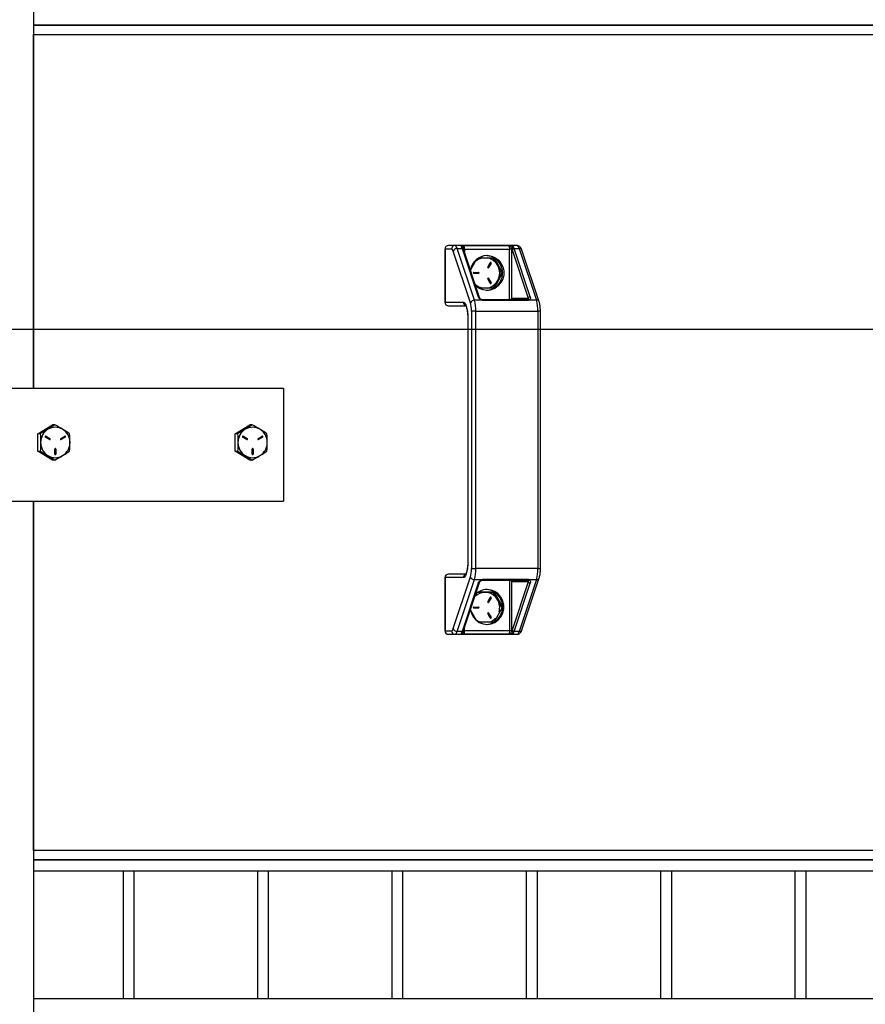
# Model space of a CAD drawing. Header units: inches. Extents: x 0.1 to 10.7, y 0.1 to 7.8.
# Tile 7 of 46: x 3.335 to 3.842, y 3.377 to 3.967. Entities that reach past the tile are written whole.
import ezdxf

# ---------------------------------------------------------------- set-up
doc = ezdxf.new("R2010")
doc.units = ezdxf.units.IN
doc.header["$MEASUREMENT"] = 0
doc.layers.add('TEXT', color=140, linetype='Continuous', lineweight=25)

msp = doc.modelspace()

# ---------------------------------------------------------------- linework, layer by layer
for p, q in [((3.34367, 5.0371), (3.34367, 3.74598)), ((3.34367, 3.96339), (4.52011, 3.96339)), ((4.51946, 3.96339), (3.34367, 3.96339)), ((3.34367, 3.95787), (4.52089, 3.95787)), ((3.34367, 3.74598), (3.34367, 3.95787)), ((3.59017, 3.82929), (3.59017, 3.79741)), ((3.59024, 3.82929), (3.59017, 3.82929)), ((3.59024, 3.82929), (3.59024, 3.79741)), ((3.59421, 3.82929), (3.59024, 3.82929)), ((3.59622, 3.83137), (3.59226, 3.83137)), ((3.63339, 3.83137), (3.59622, 3.83137)), ((3.60787, 3.79861), (3.59754, 3.82962)), ((3.59754, 3.82962), (3.60056, 3.82962)), ((3.60056, 3.82962), (3.61018, 3.80074)), ((3.60113, 3.82928), (3.60187, 3.82928)), ((3.60136, 3.83136), (3.62847, 3.83136)), ((3.611, 3.80024), (3.60138, 3.82913)), ((3.60187, 3.82928), (3.62898, 3.82928)), ((3.60187, 3.82928), (3.60187, 3.82767)), ((3.62898, 3.79887), (3.62898, 3.82928)), ((3.63025, 3.82928), (3.62898, 3.82928)), ((3.63025, 3.79991), (3.63025, 3.82928)), ((3.64131, 3.80074), (3.6317, 3.82962)), ((3.6317, 3.82962), (3.63471, 3.82962)), ((3.63471, 3.82962), (3.64504, 3.79861)), ((3.60552, 3.79697), (3.5952, 3.82797)), ((3.61039, 3.82398), (3.6197, 3.82398)), ((3.6197, 3.82398), (3.62473, 3.81495)), ((3.63052, 3.8288), (3.64014, 3.79991)), ((3.64669, 3.79763), (3.63636, 3.82863)), ((3.60554, 3.81663), (3.60915, 3.8231)), ((3.61586, 3.81849), (3.61736, 3.82117)), ((3.61621, 3.81821), (3.61771, 3.8209)), ((3.61621, 3.81821), (3.61632, 3.81821)), ((3.61782, 3.8209), (3.61632, 3.81821)), ((3.61771, 3.8209), (3.61782, 3.8209)), ((3.60742, 3.81523), (3.61041, 3.81523)), ((3.61041, 3.81468), (3.60742, 3.81468)), ((3.61736, 3.80874), (3.61586, 3.81142)), ((3.61621, 3.8117), (3.61632, 3.8117)), ((3.61771, 3.80901), (3.61621, 3.8117)), ((3.61632, 3.8117), (3.61782, 3.80901)), ((3.62473, 3.81495), (3.6197, 3.80593)), ((3.62473, 3.81495), (3.62406, 3.81495)), ((3.60915, 3.80681), (3.60832, 3.8083)), ((3.6197, 3.80593), (3.61039, 3.80593)), ((3.61782, 3.80901), (3.61771, 3.80901)), ((3.63025, 3.79991), (3.64014, 3.79991)), ((3.59017, 3.79741), (3.59024, 3.79741)), ((3.59024, 3.79741), (3.6013, 3.79741)), ((3.59226, 3.79533), (3.60267, 3.79533)), ((3.61249, 3.79861), (3.60787, 3.79861)), ((3.61228, 3.79895), (3.61203, 3.79906)), ((3.63973, 3.79887), (3.61262, 3.79887)), ((3.64008, 3.79838), (3.61297, 3.79838)), ((3.64504, 3.79861), (3.64042, 3.79861)), ((3.6087, 3.79203), (3.60615, 3.79203)), ((3.60615, 3.79203), (3.60615, 3.63777)), ((3.6087, 3.63777), (3.6087, 3.79203)), ((3.6087, 3.79203), (3.64587, 3.79203)), ((3.64587, 3.79203), (3.64587, 3.63777)), ((3.64742, 3.79203), (3.64587, 3.79203)), ((3.64742, 3.63777), (3.64742, 3.79203)), ((3.60392, 3.787), (3.60392, 3.64281)), ((3.60392, 3.787), (3.60399, 3.787)), ((3.60399, 3.787), (3.60399, 3.64281)), ((3.31457, 3.74598), (3.49343, 3.74598)), ((3.49343, 3.74598), (3.49343, 3.67827)), ((3.34627, 3.71865), (3.35508, 3.72392)), ((3.35655, 3.72392), (3.35508, 3.72392)), ((3.4645, 3.71865), (3.4733, 3.72392)), ((3.47478, 3.72392), (3.4733, 3.72392)), ((3.34627, 3.70813), (3.34627, 3.71865)), ((3.34775, 3.71865), (3.34627, 3.71865)), ((3.35092, 3.71714), (3.35084, 3.71717)), ((3.35092, 3.71714), (3.35102, 3.71714)), ((3.35351, 3.71559), (3.35092, 3.71714)), ((3.35102, 3.71714), (3.35362, 3.71559)), ((3.35991, 3.71559), (3.3625, 3.71714)), ((3.4645, 3.70813), (3.4645, 3.71865)), ((3.46597, 3.71865), (3.4645, 3.71865)), ((3.46914, 3.71714), (3.46906, 3.71717)), ((3.46914, 3.71714), (3.46925, 3.71714)), ((3.47173, 3.71559), (3.46914, 3.71714)), ((3.46925, 3.71714), (3.47184, 3.71559)), ((3.47813, 3.71559), (3.48073, 3.71714)), ((3.35335, 3.71511), (3.35076, 3.71666)), ((3.35351, 3.71559), (3.35362, 3.71559)), ((3.35999, 3.71508), (3.36007, 3.71511)), ((3.36007, 3.71511), (3.36266, 3.71666)), ((3.36007, 3.71511), (3.36017, 3.71511)), ((3.36277, 3.71666), (3.36017, 3.71511)), ((3.36266, 3.71666), (3.36277, 3.71666)), ((3.47158, 3.71511), (3.46899, 3.71666)), ((3.47173, 3.71559), (3.47184, 3.71559)), ((3.47821, 3.71508), (3.47829, 3.71511)), ((3.47829, 3.71511), (3.48088, 3.71666)), ((3.47829, 3.71511), (3.4784, 3.71511)), ((3.48099, 3.71666), (3.4784, 3.71511)), ((3.48088, 3.71666), (3.48099, 3.71666)), ((3.34627, 3.70813), (3.34775, 3.70813)), ((3.35508, 3.70287), (3.34627, 3.70813)), ((3.3565, 3.70637), (3.3565, 3.70947)), ((3.35692, 3.70947), (3.35703, 3.70947)), ((3.35692, 3.70637), (3.35692, 3.70947)), ((3.35703, 3.70637), (3.35692, 3.70637)), ((3.35703, 3.70947), (3.35703, 3.70637)), ((3.4645, 3.70813), (3.46597, 3.70813)), ((3.4733, 3.70287), (3.4645, 3.70813)), ((3.47472, 3.70637), (3.47472, 3.70947)), ((3.47514, 3.70947), (3.47525, 3.70947)), ((3.47514, 3.70637), (3.47514, 3.70947)), ((3.47525, 3.70637), (3.47514, 3.70637)), ((3.47525, 3.70947), (3.47525, 3.70637)), ((3.35655, 3.70287), (3.35508, 3.70287)), ((3.47478, 3.70287), (3.4733, 3.70287)), ((3.31457, 3.67827), (3.49343, 3.67827)), ((3.34367, 3.67827), (3.34367, 2.39048)), ((3.34367, 3.46891), (3.34367, 3.67827)), ((3.60399, 3.64281), (3.60392, 3.64281)), ((3.60267, 3.63447), (3.59226, 3.63447)), ((3.60615, 3.63777), (3.6087, 3.63777)), ((3.64587, 3.63777), (3.6087, 3.63777)), ((3.64587, 3.63777), (3.64742, 3.63777)), ((3.59017, 3.63239), (3.59017, 3.60051)), ((3.59024, 3.63239), (3.59017, 3.63239)), ((3.59024, 3.63239), (3.59024, 3.60051)), ((3.6013, 3.63239), (3.59024, 3.63239)), ((3.5952, 3.60183), (3.60552, 3.63284)), ((3.59754, 3.60019), (3.60787, 3.63119)), ((3.61018, 3.62907), (3.60056, 3.60019)), ((3.60138, 3.60068), (3.611, 3.62956)), ((3.60787, 3.63119), (3.61249, 3.63119)), ((3.61203, 3.63074), (3.61228, 3.63086)), ((3.61262, 3.63093), (3.63973, 3.63093)), ((3.61297, 3.63143), (3.64008, 3.63143)), ((3.62898, 3.63093), (3.62898, 3.60052)), ((3.64014, 3.62989), (3.63025, 3.62989)), ((3.63025, 3.60052), (3.63025, 3.62989)), ((3.64014, 3.62989), (3.63052, 3.60101)), ((3.6317, 3.60019), (3.64131, 3.62907)), ((3.64504, 3.63119), (3.63471, 3.60019)), ((3.63636, 3.60117), (3.64669, 3.63218)), ((3.64042, 3.63119), (3.64504, 3.63119)), ((3.6083, 3.62144), (3.60915, 3.62297)), ((3.6142, 3.62355), (3.61028, 3.62355)), ((3.61039, 3.62385), (3.6197, 3.62385)), ((3.61771, 3.62355), (3.61754, 3.62385)), ((3.6197, 3.62385), (3.62473, 3.61483)), ((3.61586, 3.61796), (3.61736, 3.62065)), ((3.61621, 3.61769), (3.61771, 3.62037)), ((3.61621, 3.61769), (3.61632, 3.61769)), ((3.61782, 3.62037), (3.61632, 3.61769)), ((3.61771, 3.62037), (3.61782, 3.62037)), ((3.62395, 3.61483), (3.62182, 3.61899)), ((3.60915, 3.60668), (3.60554, 3.61316)), ((3.60742, 3.61471), (3.61041, 3.61471)), ((3.61041, 3.61416), (3.60742, 3.61416)), ((3.61736, 3.60822), (3.61586, 3.6109)), ((3.61621, 3.61118), (3.61632, 3.61118)), ((3.61771, 3.60849), (3.61621, 3.61118)), ((3.61632, 3.61118), (3.61782, 3.60849)), ((3.62473, 3.61483), (3.6197, 3.6058)), ((3.62395, 3.61483), (3.62473, 3.61483)), ((3.6197, 3.6058), (3.61039, 3.6058)), ((3.61782, 3.60849), (3.61771, 3.60849)), ((3.59017, 3.60051), (3.59024, 3.60051)), ((3.59024, 3.60051), (3.59421, 3.60051)), ((3.60056, 3.60019), (3.59754, 3.60019)), ((3.60187, 3.60052), (3.60113, 3.60052)), ((3.60187, 3.60052), (3.60187, 3.60213)), ((3.62898, 3.60052), (3.60187, 3.60052)), ((3.63025, 3.60052), (3.62898, 3.60052)), ((3.63471, 3.60019), (3.6317, 3.60019)), ((3.59226, 3.59843), (3.59622, 3.59843)), ((3.59622, 3.59843), (3.63339, 3.59843)), ((3.62847, 3.59844), (3.60136, 3.59844)), ((4.52089, 3.46891), (3.34367, 3.46891)), ((4.52011, 3.46339), (3.34367, 3.46339)), ((3.34367, 3.46339), (4.51946, 3.46339)), ((3.34367, 3.45673), (4.52011, 3.45673)), ((3.39741, 3.45673), (3.39741, 3.38006)), ((3.40408, 3.38006), (3.40408, 3.45673)), ((3.47791, 3.45673), (3.47791, 3.38006)), ((3.48457, 3.38006), (3.48457, 3.45673)), ((3.5584, 3.45673), (3.5584, 3.38006)), ((3.56507, 3.38006), (3.56507, 3.45673)), ((3.63889, 3.45673), (3.63889, 3.38006)), ((3.64556, 3.38006), (3.64556, 3.45673)), ((3.71939, 3.45673), (3.71939, 3.38006)), ((3.72605, 3.38006), (3.72605, 3.45673)), ((3.79988, 3.45673), (3.79988, 3.38006)), ((3.80655, 3.38006), (3.80655, 3.45673)), ((4.52011, 3.38006), (3.34367, 3.38006))]:
    msp.add_line(p, q)
at = {"flags": 128}
for points in [[(3.61542, 3.82537), (3.61783, 3.82507), (3.6201, 3.82418), (3.6221, 3.82275), (3.6237, 3.82087), (3.62483, 3.81865), (3.62541, 3.81621), (3.62541, 3.8137), (3.62483, 3.81126), (3.6237, 3.80904), (3.6221, 3.80716), (3.6201, 3.80573), (3.61783, 3.80484), (3.61542, 3.80454), (3.61302, 3.80484), (3.61075, 3.80573), (3.60875, 3.80716), (3.60868, 3.80723)], [(3.61212, 3.79902), (3.61209, 3.79904), (3.61207, 3.79905)], [(3.61207, 3.63076), (3.61209, 3.63076), (3.61211, 3.63078)], [(3.60551, 3.61306), (3.60602, 3.61113), (3.60714, 3.60891), (3.60875, 3.60703), (3.61075, 3.6056), (3.61302, 3.60471), (3.61542, 3.60441), (3.61783, 3.60471), (3.6201, 3.6056), (3.6221, 3.60703), (3.6237, 3.60891), (3.62483, 3.61113), (3.62541, 3.61357), (3.62541, 3.61608), (3.62483, 3.61852), (3.6237, 3.62074), (3.6221, 3.62262), (3.6201, 3.62405), (3.61783, 3.62494), (3.61542, 3.62524)]]:
    msp.add_lwpolyline(points, dxfattribs=at)
for centre, radius, start, end in [((3.59226, 3.82929), 0.00208, 90, 180), ((3.59229, 3.82932), 0.00205, 91.01019, 180.97576), ((3.59626, 3.82932), 0.00205, 91.01019, 180.97576), ((3.59745, 3.82727), 0.00236, 87.64758, 162.48746), ((3.59542, 3.8294), 0.00213, 6.02992, 68.05529), ((3.59443, 3.82762), 0.00644, 18.05336, 25.4898), ((3.60031, 3.82957), 0.000826, 353.34261, 94.10998), ((3.60063, 3.8288), 0.000821, 23.31985, 94.79022), ((3.59923, 3.82974), 0.00268, 350.23208, 37.44884), ((3.62634, 3.82974), 0.00268, 350.23208, 37.44884), ((3.63137, 3.82926), 0.00114, 89.20462, 168.92266), ((3.63165, 3.82844), 0.00118, 87.64758, 162.48746), ((3.62557, 3.82762), 0.00644, 18.05336, 25.4898), ((3.63259, 3.8294), 0.00213, 6.02992, 68.05529), ((3.63485, 3.82798), 0.00164, 23.31985, 94.79022), ((3.61557, 3.81519), 0.01018, 90.82554, 171.2988), ((3.61424, 3.8154), 0.00867, 98.61524, 131.72935), ((3.61466, 3.81557), 0.00981, 59.05304, 87.72452), ((3.61409, 3.81526), 0.00882, 28.81562, 81.11512), ((3.61425, 3.81502), 0.01049, 359.64027, 58.65458), ((3.61609, 3.81835), 0.000267, 148.33317, 329.93187), ((3.61598, 3.81834), 0.000264, 282.36396, 331.31256), ((3.61759, 3.82104), 0.000267, 328.33317, 149.93187), ((3.61747, 3.82103), 0.000275, 330.0997, 76.65635), ((3.61361, 3.81495), 0.00939, 330.9571, 29.0429), ((3.60743, 3.81495), 0.000274, 91.59839, 268.40161), ((3.6103, 3.81495), 0.000274, 271.59839, 88.40161), ((3.6104, 3.81495), 0.000274, 271.59839, 88.40161), ((3.61609, 3.81156), 0.000267, 30.06813, 211.66683), ((3.61598, 3.81157), 0.000264, 28.68744, 77.63604), ((3.61425, 3.81489), 0.01049, 301.34542, 0.35973), ((3.61424, 3.81452), 0.00868, 228.29013, 261.36529), ((3.61466, 3.81434), 0.00981, 272.27548, 300.94696), ((3.61411, 3.81462), 0.00879, 278.77986, 331.28941), ((3.61759, 3.80887), 0.000267, 210.06813, 31.66683), ((3.61747, 3.80888), 0.000275, 283.50113, 29.74283), ((3.61025, 3.79992), 0.000819, 22.59282, 94.83655), ((3.64127, 3.79956), 0.00118, 87.64758, 162.48746), ((3.59226, 3.79741), 0.00208, 180, 270), ((3.59229, 3.79738), 0.00205, 179.02424, 268.98981), ((3.60338, 3.7974), 0.00209, 179.52771, 243.45461), ((3.60777, 3.79626), 0.00236, 87.64758, 162.48746), ((3.58629, 3.79254), 0.02242, 358.71138, 15.723), ((3.61202, 3.79873), 0.000323, 79.86363, 139.48068), ((3.61292, 3.79823), 0.000575, 120.50639, 138.93303), ((3.61238, 3.79833), 0.000592, 4.15391, 66.03057), ((3.63973, 3.79985), 0.00098, 270.05932, 301.32178), ((3.63949, 3.79833), 0.000592, 4.15391, 66.03057), ((3.63991, 3.79782), 0.000943, 57.36043, 75.22279), ((3.6405, 3.79826), 0.000795, 58.26958, 108.80365), ((3.64518, 3.79698), 0.00164, 23.00422, 94.81038), ((3.62346, 3.79254), 0.02242, 358.71138, 15.723), ((3.35713, 3.71345), 0.00917, 121.34542, 180.35973), ((3.3509, 3.7169), 0.000271, 61.65192, 240.05322), ((3.35676, 3.71395), 0.00855, 59.01576, 120.98424), ((3.35639, 3.71345), 0.00917, 359.64027, 58.65458), ((3.36263, 3.7169), 0.000271, 299.94678, 118.34808), ((3.36252, 3.7169), 0.000275, 300.85581, 76.7534), ((3.47536, 3.71345), 0.00917, 121.34542, 180.35973), ((3.46912, 3.7169), 0.000271, 61.65192, 240.05322), ((3.47499, 3.71395), 0.00855, 59.01576, 120.98424), ((3.47462, 3.71345), 0.00917, 359.64027, 58.65458), ((3.48086, 3.7169), 0.000271, 299.94678, 118.34808), ((3.48074, 3.7169), 0.000275, 300.85581, 76.7534), ((3.35713, 3.71333), 0.00917, 179.64027, 238.65458), ((3.35348, 3.71535), 0.000271, 241.65192, 60.05322), ((3.35337, 3.71535), 0.000276, 283.51414, 58.87665), ((3.36004, 3.71535), 0.000271, 119.94678, 298.34808), ((3.35639, 3.71333), 0.00917, 301.34542, 0.35973), ((3.47536, 3.71333), 0.00917, 179.64027, 238.65458), ((3.47171, 3.71535), 0.000271, 241.65192, 60.05322), ((3.47159, 3.71535), 0.000276, 283.51414, 58.87665), ((3.47827, 3.71535), 0.000271, 119.94678, 298.34808), ((3.47462, 3.71333), 0.00917, 301.34542, 0.35973), ((3.35676, 3.71283), 0.00855, 239.01576, 300.98424), ((3.35676, 3.70948), 0.000264, 358.40161, 181.59839), ((3.35676, 3.70637), 0.000264, 178.40161, 1.59839), ((3.35665, 3.70948), 0.000271, 359.16988, 77.11299), ((3.35665, 3.70637), 0.000271, 282.887, 0.83012), ((3.47499, 3.71283), 0.00855, 239.01576, 300.98424), ((3.47499, 3.70948), 0.000264, 358.40161, 181.59839), ((3.47499, 3.70637), 0.000264, 178.40161, 1.59839), ((3.47487, 3.70948), 0.000271, 359.16988, 77.113), ((3.47487, 3.70637), 0.000271, 282.88701, 0.83012), ((3.59226, 3.63239), 0.00208, 90, 180), ((3.59229, 3.63242), 0.00205, 91.01019, 180.97576), ((3.58629, 3.63727), 0.02242, 344.277, 1.28862), ((3.62346, 3.63727), 0.02242, 344.277, 1.28862), ((3.60339, 3.63241), 0.00209, 119.1923, 180.44644), ((3.60777, 3.63355), 0.00236, 197.51254, 272.35242), ((3.61025, 3.62988), 0.000819, 265.16345, 337.40718), ((3.612, 3.63104), 0.00029, 216.64157, 284.03681), ((3.61292, 3.63157), 0.000575, 221.06697, 239.49361), ((3.61238, 3.63147), 0.000592, 293.96943, 355.84609), ((3.63949, 3.63147), 0.000592, 293.96943, 355.84609), ((3.63973, 3.62995), 0.00098, 58.67822, 89.94068), ((3.64127, 3.63024), 0.00118, 197.51254, 272.35242), ((3.63991, 3.63199), 0.000943, 284.77721, 302.63957), ((3.6405, 3.63154), 0.000795, 251.19635, 301.73042), ((3.64518, 3.63283), 0.00164, 265.18143, 337.12437), ((3.61422, 3.6149), 0.00865, 90.17517, 134.31761), ((3.61546, 3.61534), 0.0099, 90.21595, 133.34728), ((3.61414, 3.61479), 0.00876, 28.65525, 89.60979), ((3.61466, 3.61544), 0.00981, 59.05304, 87.72452), ((3.61425, 3.61489), 0.01049, 359.64027, 58.65458), ((3.61609, 3.61782), 0.000267, 148.33317, 329.93187), ((3.61598, 3.61782), 0.000264, 282.36396, 331.31256), ((3.61759, 3.62051), 0.000267, 328.33317, 149.93187), ((3.61747, 3.62051), 0.000275, 330.0997, 76.65635), ((3.6136, 3.61443), 0.0094, 344.96505, 29.02152), ((3.60743, 3.61443), 0.000274, 91.59839, 268.40161), ((3.6103, 3.61443), 0.000274, 271.59839, 88.40161), ((3.6104, 3.61443), 0.000274, 271.59839, 88.40161), ((3.61609, 3.61104), 0.000267, 30.06813, 211.66683), ((3.61598, 3.61105), 0.000264, 28.68744, 77.63604), ((3.61425, 3.61476), 0.01049, 301.34542, 0.35973), ((3.61426, 3.61401), 0.0087, 231.78771, 250.5743), ((3.61466, 3.61421), 0.00981, 272.27548, 300.94696), ((3.6141, 3.61407), 0.00877, 289.49067, 316.61582), ((3.61759, 3.60835), 0.000267, 210.06813, 31.66683), ((3.61747, 3.60836), 0.000275, 283.50113, 29.74283), ((3.59226, 3.60051), 0.00208, 180, 270), ((3.59229, 3.60048), 0.00205, 179.02424, 268.98981), ((3.59626, 3.60048), 0.00205, 179.02424, 268.98981), ((3.59745, 3.60254), 0.00236, 197.51254, 272.35242), ((3.59542, 3.60041), 0.00213, 291.94471, 353.97008), ((3.60031, 3.60023), 0.000826, 265.89002, 6.65739), ((3.59443, 3.60218), 0.00644, 334.5102, 341.94664), ((3.60063, 3.601), 0.000821, 265.20978, 336.68015), ((3.59923, 3.60007), 0.00268, 322.55116, 9.76792), ((3.62634, 3.60007), 0.00268, 322.55116, 9.76792), ((3.63137, 3.60055), 0.00114, 191.07734, 270.79538), ((3.63165, 3.60136), 0.00118, 197.51254, 272.35242), ((3.62557, 3.60218), 0.00644, 334.5102, 341.94664), ((3.63259, 3.60041), 0.00213, 291.94471, 353.97008), ((3.63485, 3.60182), 0.00164, 265.20978, 336.68015)]:
    msp.add_arc(centre, radius, start, end)
for centre, major_axis, start_param, end_param in [((3.62925, 3.79991), (0.000826, 0.000826), 3.796091, 5.366887), ((3.62925, 3.62989), (0.000826, -0.000826), 0.916298, 2.487094)]:
    msp.add_ellipse(centre, major_axis=major_axis, ratio=0.767327, start_param=start_param, end_param=end_param)
for points, knots in [([(3.5952, 3.82797), (3.59518, 3.82803), (3.59514, 3.82815), (3.59507, 3.82832), (3.59501, 3.82847), (3.59494, 3.82861), (3.59487, 3.82874), (3.5948, 3.82885), (3.59471, 3.82898), (3.5946, 3.82911), (3.59447, 3.82921), (3.59434, 3.82928), (3.59425, 3.82929), (3.59421, 3.82929)], [0, 0, 0, 0, 0.07181, 0.143228, 0.214414, 0.285528, 0.356731, 0.428184, 0.500046, 0.625425, 0.74997, 0.874541, 1, 1, 1, 1]), ([(3.60025, 3.8304), (3.60024, 3.83043), (3.6002, 3.8305), (3.60017, 3.83059), (3.60015, 3.83068), (3.60014, 3.83076), (3.60015, 3.83088), (3.60019, 3.83101), (3.60032, 3.83114), (3.60052, 3.83123), (3.60076, 3.8313), (3.60105, 3.83134), (3.60125, 3.83136), (3.60136, 3.83136)], [0, 0, 0, 0, 0.050066, 0.099999, 0.149963, 0.200126, 0.250652, 0.374555, 0.500622, 0.620518, 0.749429, 0.874729, 1, 1, 1, 1]), ([(3.60115, 3.82975), (3.60115, 3.8301), (3.60116, 3.83067), (3.60131, 3.83122), (3.60134, 3.83132), (3.60136, 3.83136)], [0, 0, 0, 0, 0.436818, 0.7183684, 1, 1, 1, 1]), ([(3.62847, 3.83136), (3.62863, 3.83136), (3.62896, 3.83134), (3.62944, 3.8313), (3.6299, 3.83123), (3.63032, 3.83114), (3.63068, 3.83101), (3.63096, 3.83086), (3.63115, 3.83071), (3.63129, 3.83056), (3.63136, 3.83045), (3.63139, 3.8304)], [0, 0, 0, 0, 0.125383, 0.250596, 0.379497, 0.499418, 0.625476, 0.749405, 0.833376, 0.916652, 1, 1, 1, 1]), ([(3.62847, 3.83136), (3.6287, 3.83134), (3.62893, 3.83122), (3.62933, 3.8309), (3.62951, 3.83071), (3.62982, 3.83034), (3.62994, 3.83016), (3.63014, 3.82981), (3.63021, 3.82964), (3.63025, 3.82948)], [0, 0, 0, 0, 0.25, 0.25, 0.5, 0.5, 0.75, 0.75, 1, 1, 1, 1]), ([(3.63635, 3.82862), (3.63633, 3.82869), (3.63622, 3.82909), (3.63593, 3.82971), (3.63542, 3.83049), (3.63465, 3.83109), (3.6339, 3.83141), (3.63349, 3.83134), (3.63341, 3.83133)], [0, 0, 0, 0, 0.049783, 0.2819988, 0.5258159, 0.7388557, 0.9483135, 1, 1, 1, 1]), ([(3.61177, 3.79894), (3.61141, 3.79912), (3.61107, 3.79939), (3.61051, 3.80001), (3.6103, 3.80038), (3.61018, 3.80074)], [0, 0, 0, 0, 0.5, 0.5, 1, 1, 1, 1]), ([(3.61207, 3.79905), (3.61195, 3.79912), (3.61168, 3.79928), (3.61127, 3.79968), (3.61111, 3.80001), (3.611, 3.80024)], [0, 0, 0, 0, 0.202389, 0.444764, 1, 1, 1, 1]), ([(3.64024, 3.79902), (3.64033, 3.79911), (3.64037, 3.79924), (3.64034, 3.79955), (3.64026, 3.79973), (3.64014, 3.79991)], [0, 0, 0, 0, 0.5, 0.5, 1, 1, 1, 1]), ([(3.64131, 3.80074), (3.64143, 3.80038), (3.64146, 3.80001), (3.64132, 3.79939), (3.64116, 3.79912), (3.64092, 3.79894)], [0, 0, 0, 0, 0.5, 0.5, 1, 1, 1, 1]), ([(3.6013, 3.79741), (3.60133, 3.79741), (3.60139, 3.79741), (3.60149, 3.79739), (3.60159, 3.79735), (3.60169, 3.79731), (3.60184, 3.79721), (3.60204, 3.79702), (3.60229, 3.79669), (3.60254, 3.79626), (3.60286, 3.79555), (3.60322, 3.79442), (3.60351, 3.79302), (3.60369, 3.7918), (3.60381, 3.79085), (3.60389, 3.78988), (3.60394, 3.78902), (3.60397, 3.78827), (3.60399, 3.78763), (3.60399, 3.78721), (3.60399, 3.787)], [0, 0, 0, 0, 0.023336, 0.046629, 0.069911, 0.093212, 0.116565, 0.178302, 0.240092, 0.304403, 0.368768, 0.500006, 0.631244, 0.695555, 0.759919, 0.821657, 0.883446, 0.92231, 0.961113, 1, 1, 1, 1]), ([(3.60251, 3.79561), (3.60251, 3.79561), (3.60247, 3.79564), (3.6026, 3.7955), (3.60279, 3.79511), (3.60305, 3.79442), (3.60332, 3.79341), (3.60355, 3.79217), (3.60373, 3.79086), (3.60384, 3.78958), (3.60391, 3.78831), (3.60392, 3.78742), (3.60392, 3.787)], [0, 0, 0, 0, 0.004299, 0.09808, 0.200577, 0.311422, 0.43056, 0.574834, 0.690284, 0.786282, 0.898879, 1, 1, 1, 1]), ([(3.61262, 3.79888), (3.61259, 3.79888), (3.61247, 3.79886), (3.61237, 3.79892), (3.61229, 3.79896)], [0, 0, 0, 0, 0.213261, 1, 1, 1, 1]), ([(3.61297, 3.79838), (3.61288, 3.79842), (3.61272, 3.7985), (3.61256, 3.79858), (3.61249, 3.79861)], [0, 0, 0, 0, 0.5825818, 1, 1, 1, 1]), ([(3.64042, 3.79861), (3.64037, 3.79858), (3.64026, 3.7985), (3.64015, 3.79842), (3.64008, 3.79838)], [0, 0, 0, 0, 0.417418, 1, 1, 1, 1]), ([(3.64742, 3.79203), (3.6474, 3.7927), (3.64738, 3.79362), (3.64726, 3.79489), (3.64712, 3.79587), (3.64693, 3.79684), (3.64676, 3.79738), (3.64668, 3.79762)], [0, 0, 0, 0, 0.3181158, 0.4414842, 0.6417224, 0.8395739, 1, 1, 1, 1]), ([(3.60399, 3.64281), (3.60399, 3.64268), (3.60399, 3.64242), (3.60399, 3.64204), (3.60398, 3.64166), (3.60396, 3.64129), (3.60394, 3.6407), (3.60389, 3.63992), (3.60381, 3.63895), (3.60369, 3.63801), (3.60351, 3.63678), (3.60322, 3.63539), (3.60286, 3.63426), (3.60254, 3.63354), (3.60229, 3.63311), (3.60204, 3.63278), (3.60182, 3.63258), (3.60162, 3.63246), (3.60146, 3.6324), (3.60135, 3.63239), (3.6013, 3.63239)], [0, 0, 0, 0, 0.023336, 0.046629, 0.069911, 0.093212, 0.116565, 0.178302, 0.240092, 0.304403, 0.368768, 0.500006, 0.631244, 0.695555, 0.759919, 0.821657, 0.883446, 0.92231, 0.961113, 1, 1, 1, 1]), ([(3.60392, 3.64281), (3.60391, 3.64205), (3.60389, 3.641), (3.60378, 3.63954), (3.60366, 3.6384), (3.60348, 3.63719), (3.60325, 3.63613), (3.60301, 3.63527), (3.60276, 3.63464), (3.60259, 3.63429), (3.60247, 3.63416), (3.60251, 3.63419), (3.60251, 3.63419)], [0, 0, 0, 0, 0.179855, 0.250558, 0.364947, 0.477987, 0.592737, 0.704287, 0.80997, 0.907744, 0.997317, 1, 1, 1, 1]), ([(3.64668, 3.63219), (3.64677, 3.63249), (3.64696, 3.63309), (3.64715, 3.63409), (3.64729, 3.63514), (3.64739, 3.63634), (3.64741, 3.63725), (3.64742, 3.63777)], [0, 0, 0, 0, 0.195087, 0.402032, 0.565917, 0.751397, 1, 1, 1, 1]), ([(3.61018, 3.62907), (3.6103, 3.62943), (3.61051, 3.62979), (3.61107, 3.63042), (3.61141, 3.63068), (3.61177, 3.63086)], [0, 0, 0, 0, 0.5, 0.5, 1, 1, 1, 1]), ([(3.611, 3.62957), (3.61111, 3.6298), (3.61127, 3.63012), (3.61168, 3.63052), (3.61195, 3.63068), (3.61207, 3.63075)], [0, 0, 0, 0, 0.555236, 0.797611, 1, 1, 1, 1]), ([(3.61229, 3.63085), (3.61232, 3.63087), (3.61241, 3.63092), (3.61253, 3.63092), (3.61262, 3.63092)], [0, 0, 0, 0, 0.294678, 1, 1, 1, 1]), ([(3.61249, 3.63119), (3.61256, 3.63122), (3.61272, 3.6313), (3.61288, 3.63138), (3.61297, 3.63143)], [0, 0, 0, 0, 0.4174182, 1, 1, 1, 1]), ([(3.64008, 3.63143), (3.64015, 3.63138), (3.64026, 3.6313), (3.64037, 3.63122), (3.64042, 3.63119)], [0, 0, 0, 0, 0.5825818, 1, 1, 1, 1]), ([(3.64014, 3.62989), (3.64026, 3.63007), (3.64034, 3.63025), (3.64037, 3.63056), (3.64033, 3.6307), (3.64024, 3.63079)], [0, 0, 0, 0, 0.5, 0.5, 1, 1, 1, 1]), ([(3.64092, 3.63086), (3.64116, 3.63068), (3.64132, 3.63042), (3.64146, 3.62979), (3.64143, 3.62943), (3.64131, 3.62907)], [0, 0, 0, 0, 0.5, 0.5, 1, 1, 1, 1]), ([(3.59421, 3.60051), (3.59423, 3.60052), (3.59428, 3.60052), (3.59436, 3.60054), (3.59444, 3.60057), (3.59451, 3.60062), (3.59458, 3.60068), (3.59466, 3.60076), (3.59475, 3.60087), (3.59486, 3.60103), (3.59498, 3.60126), (3.59509, 3.60152), (3.59516, 3.60173), (3.5952, 3.60183)], [0, 0, 0, 0, 0.07181, 0.143228, 0.214414, 0.285528, 0.356731, 0.428184, 0.500046, 0.625425, 0.74997, 0.874541, 1, 1, 1, 1]), ([(3.60136, 3.59844), (3.60125, 3.59845), (3.60105, 3.59846), (3.60076, 3.59851), (3.60052, 3.59857), (3.60032, 3.59867), (3.60019, 3.59879), (3.60014, 3.59894), (3.60014, 3.59909), (3.60018, 3.59924), (3.60023, 3.59935), (3.60025, 3.59941)], [0, 0, 0, 0, 0.125383, 0.250596, 0.379497, 0.499418, 0.625476, 0.749405, 0.833376, 0.916652, 1, 1, 1, 1]), ([(3.60136, 3.59844), (3.60134, 3.59849), (3.60131, 3.59858), (3.60116, 3.59914), (3.60115, 3.59971), (3.60115, 3.60005)], [0, 0, 0, 0, 0.281608, 0.563166, 1, 1, 1, 1]), ([(3.63025, 3.60033), (3.63021, 3.60016), (3.63014, 3.59999), (3.62994, 3.59965), (3.62982, 3.59947), (3.62951, 3.5991), (3.62933, 3.5989), (3.62893, 3.59858), (3.6287, 3.59846), (3.62847, 3.59844)], [0, 0, 0, 0, 0.25, 0.25, 0.5, 0.5, 0.75, 0.75, 1, 1, 1, 1]), ([(3.63139, 3.59941), (3.63137, 3.59938), (3.63133, 3.59931), (3.63126, 3.59921), (3.63118, 3.59912), (3.63109, 3.59904), (3.63093, 3.59893), (3.63068, 3.59879), (3.63032, 3.59867), (3.6299, 3.59857), (3.62944, 3.59851), (3.62896, 3.59846), (3.62863, 3.59845), (3.62847, 3.59844)], [0, 0, 0, 0, 0.050066, 0.099999, 0.149963, 0.200126, 0.250652, 0.374555, 0.500622, 0.620518, 0.749429, 0.874729, 1, 1, 1, 1]), ([(3.6334, 3.59848), (3.63368, 3.59849), (3.63434, 3.59852), (3.63521, 3.59911), (3.63585, 3.59994), (3.6362, 3.60063), (3.63633, 3.60111), (3.63635, 3.60119)], [0, 0, 0, 0, 0.17404, 0.404938, 0.660867, 0.947675, 1, 1, 1, 1])]:
    msp.add_open_spline(points, degree=3, knots=knots)
for points in [[(3.63025, 3.82948), (3.63025, 3.82941), (3.63025, 3.82935), (3.63025, 3.82928)], [(3.63052, 3.8288), (3.63044, 3.82905), (3.63035, 3.82928), (3.63025, 3.82948)], [(3.62182, 3.81951), (3.62095, 3.82107), (3.62003, 3.82258), (3.61907, 3.82407)], [(3.62415, 3.81495), (3.62345, 3.81644), (3.62269, 3.81796), (3.62182, 3.81951)], [(3.62182, 3.8104), (3.62269, 3.81195), (3.62345, 3.81347), (3.62415, 3.81495)], [(3.61907, 3.80584), (3.62003, 3.80733), (3.62095, 3.80884), (3.62182, 3.8104)], [(3.60615, 3.79203), (3.60615, 3.79396), (3.60592, 3.79578), (3.60552, 3.79697)], [(3.61249, 3.79861), (3.61225, 3.79872), (3.612, 3.79882), (3.61177, 3.79894)], [(3.61212, 3.79902), (3.61228, 3.79896), (3.61245, 3.79888), (3.61263, 3.79873)], [(3.61263, 3.79873), (3.61275, 3.79864), (3.61286, 3.79852), (3.61297, 3.79838)], [(3.64008, 3.79838), (3.64011, 3.79852), (3.64013, 3.79864), (3.64015, 3.79873)], [(3.64015, 3.79873), (3.64018, 3.79888), (3.64021, 3.79896), (3.64024, 3.79902)], [(3.64092, 3.79894), (3.64076, 3.79882), (3.64059, 3.79872), (3.64042, 3.79861)], [(3.35655, 3.72392), (3.35524, 3.72306), (3.35386, 3.72218), (3.35236, 3.72129)], [(3.36116, 3.72129), (3.35966, 3.72218), (3.35812, 3.72306), (3.35655, 3.72392)], [(3.47478, 3.72392), (3.47347, 3.72306), (3.47209, 3.72218), (3.47059, 3.72129)], [(3.47939, 3.72129), (3.47789, 3.72218), (3.47634, 3.72306), (3.47478, 3.72392)], [(3.35236, 3.72129), (3.35086, 3.72039), (3.34931, 3.71951), (3.34775, 3.71865)], [(3.34775, 3.71865), (3.34788, 3.71693), (3.34796, 3.71519), (3.34796, 3.71339)], [(3.36536, 3.71865), (3.36405, 3.71951), (3.36267, 3.72039), (3.36116, 3.72129)], [(3.36557, 3.71339), (3.36557, 3.71519), (3.36548, 3.71693), (3.36536, 3.71865)], [(3.47059, 3.72129), (3.46908, 3.72039), (3.46754, 3.71951), (3.46597, 3.71865)], [(3.46597, 3.71865), (3.4661, 3.71693), (3.46618, 3.71519), (3.46618, 3.71339)], [(3.48358, 3.71865), (3.48227, 3.71951), (3.48089, 3.72039), (3.47939, 3.72129)], [(3.48379, 3.71339), (3.48379, 3.71519), (3.48371, 3.71693), (3.48358, 3.71865)], [(3.34796, 3.71339), (3.34796, 3.7116), (3.34788, 3.70985), (3.34775, 3.70813)], [(3.36536, 3.70813), (3.36548, 3.70985), (3.36557, 3.7116), (3.36557, 3.71339)], [(3.46618, 3.71339), (3.46618, 3.7116), (3.4661, 3.70985), (3.46597, 3.70813)], [(3.48358, 3.70813), (3.48371, 3.70985), (3.48379, 3.7116), (3.48379, 3.71339)], [(3.34775, 3.70813), (3.34931, 3.70727), (3.35086, 3.7064), (3.35236, 3.7055)], [(3.35236, 3.7055), (3.35386, 3.7046), (3.35524, 3.70373), (3.35655, 3.70287)], [(3.35655, 3.70287), (3.35812, 3.70373), (3.35966, 3.7046), (3.36116, 3.7055)], [(3.36116, 3.7055), (3.36267, 3.7064), (3.36405, 3.70727), (3.36536, 3.70813)], [(3.46597, 3.70813), (3.46754, 3.70727), (3.46908, 3.7064), (3.47059, 3.7055)], [(3.47059, 3.7055), (3.47209, 3.7046), (3.47347, 3.70373), (3.47478, 3.70287)], [(3.47478, 3.70287), (3.47634, 3.70373), (3.47789, 3.7046), (3.47939, 3.7055)], [(3.47939, 3.7055), (3.48089, 3.7064), (3.48227, 3.70727), (3.48358, 3.70813)], [(3.60552, 3.63284), (3.60592, 3.63402), (3.60615, 3.63584), (3.60615, 3.63777)], [(3.61177, 3.63086), (3.612, 3.63098), (3.61225, 3.63109), (3.61249, 3.63119)], [(3.61263, 3.63107), (3.61245, 3.63093), (3.61228, 3.63085), (3.61212, 3.63079)], [(3.61297, 3.63143), (3.61286, 3.63129), (3.61275, 3.63117), (3.61263, 3.63107)], [(3.64015, 3.63107), (3.64013, 3.63117), (3.64011, 3.63129), (3.64008, 3.63143)], [(3.64024, 3.63079), (3.64021, 3.63085), (3.64018, 3.63093), (3.64015, 3.63107)], [(3.64042, 3.63119), (3.64059, 3.63109), (3.64076, 3.63098), (3.64092, 3.63086)], [(3.61907, 3.62355), (3.61754, 3.62355), (3.61593, 3.62355), (3.6142, 3.62355)], [(3.62182, 3.61899), (3.62095, 3.62055), (3.62003, 3.62206), (3.61907, 3.62355)], [(3.6014, 3.60101), (3.60132, 3.60075), (3.60123, 3.60052), (3.60113, 3.60033)], [(3.63025, 3.60033), (3.63035, 3.60052), (3.63044, 3.60075), (3.63052, 3.60101)], [(3.63025, 3.60052), (3.63025, 3.60046), (3.63025, 3.60039), (3.63025, 3.60033)]]:
    msp.add_open_spline(points, degree=3)
at = {"layer": 'TEXT'}
msp.add_line((0.11458, 3.78125), (4.92708, 3.78125), dxfattribs=at)

doc.saveas('drawing.dxf')
